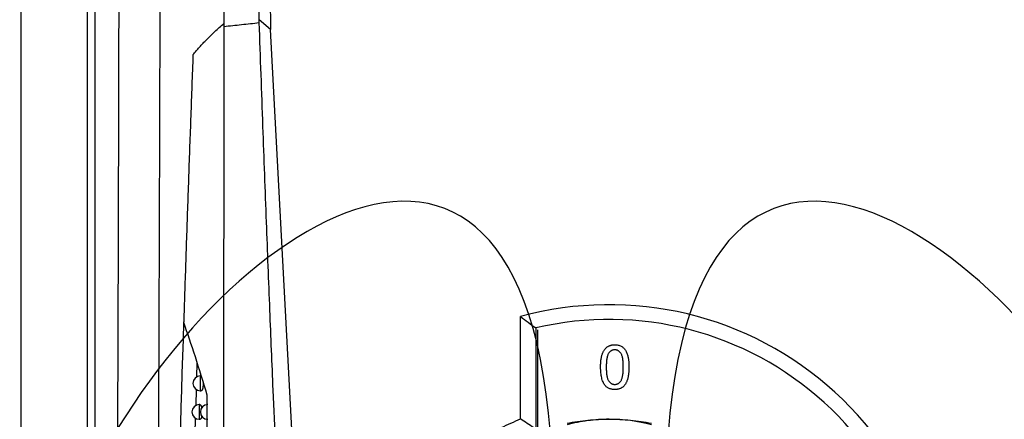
# Model space of a CAD drawing. Header units: millimetres. Extents: x -3.03 to 0.78, y -0.23 to 0.59.
# Tile 33 of 165: x 0.0692 to 0.136, y 0.1201 to 0.1472. Entities that reach past the tile are written whole.
import ezdxf

# ---------------------------------------------------------------- set-up
doc = ezdxf.new("R2010")
doc.units = ezdxf.units.MM

msp = doc.modelspace()

# ---------------------------------------------------------------- linework, layer by layer
at = {"color": 7, "linetype": 'Continuous', "lineweight": 25}
for p, q in [((0.069287, 0.231252), (0.069287, 0.076542)), ((0.073797, 0.076608), (0.073797, 0.231186)), ((0.074297, 0.231186), (0.074297, 0.076608)), ((0.086089, 0.154681), (0.086221, 0.146555)), ((0.083054, 0.146969), (0.083054, 0.146768)), ((0.086221, 0.146559), (0.085451, 0.147227)), ((0.085453, 0.147027), (0.085451, 0.147222)), ((0.088764, 0.098622), (0.086221, 0.146559)), ((0.103182, 0.120146), (0.103182, 0.127082)), ((0.104217, 0.126313), (0.104217, 0.119582)), ((0.104235, 0.11957), (0.104235, 0.126317)), ((0.104348, 0.126177), (0.104348, 0.126191)), ((0.104348, 0.119309), (0.104348, 0.126177)), ((0.109575, 0.125177), (0.109575, 0.125177)), ((0.081227, 0.123), (0.081255, 0.123937)), ((0.108613, 0.123658), (0.108613, 0.123658)), ((0.110152, 0.123659), (0.110152, 0.123659)), ((0.110537, 0.123658), (0.110537, 0.123658)), ((0.081498, 0.123057), (0.081457, 0.123057)), ((0.109575, 0.122486), (0.109575, 0.122487)), ((0.081168, 0.121069), (0.081201, 0.122138)), ((0.081457, 0.122057), (0.08152, 0.122057)), ((0.081427, 0.121121), (0.081387, 0.121121)), ((0.08111, 0.119134), (0.081142, 0.120195)), ((0.081387, 0.120121), (0.081449, 0.120121))]:
    msp.add_line(p, q, dxfattribs=at)
at = {"color": 9, "linetype": 'Continuous', "lineweight": 25}
for p, q in [((0.081457, 0.123057), (0.081457, 0.122057)), ((0.081387, 0.121121), (0.081387, 0.120121))]:
    msp.add_line(p, q, dxfattribs=at)
at = {"color": 7, "linetype": 'Continuous', "lineweight": 25}
for centre, radius, start, end in [((0.109205, 0.105191), 0.0227040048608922, 349.82783, 105.382701), ((0.109204, 0.105225), 0.0216693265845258, 352.110539, 103.304865), ((0.081457, 0.122557), 0.0005, 90, 270), ((0.081387, 0.120621), 0.0005, 90, 270), ((0.08196, 0.120621), 0.0005, 90, 270)]:
    msp.add_arc(centre, radius, start, end, dxfattribs=at)
for points, knots in [([(0.0829364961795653, 0.2692628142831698), (0.0829391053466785, 0.2680877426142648), (0.0829442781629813, 0.2657580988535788), (0.0829518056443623, 0.2622934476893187), (0.0829590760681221, 0.2588896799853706), (0.0829660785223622, 0.2555467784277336), (0.082972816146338, 0.2522648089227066), (0.0829792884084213, 0.249043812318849), (0.0829854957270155, 0.2458838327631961), (0.082991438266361, 0.2427849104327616), (0.0829971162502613, 0.2397470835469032), (0.0830025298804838, 0.236770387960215), (0.0830076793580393, 0.2338548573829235), (0.0830125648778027, 0.2310005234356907), (0.083017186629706, 0.2282074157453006), (0.0830215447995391, 0.2254755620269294), (0.0830256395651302, 0.2228049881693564), (0.0830294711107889, 0.2201957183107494), (0.0830330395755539, 0.2176477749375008), (0.0830363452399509, 0.2151611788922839), (0.0830393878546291, 0.2127359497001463), (0.0830421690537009, 0.2103721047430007), (0.0830493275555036, 0.2038176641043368), (0.0830579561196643, 0.1928369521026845), (0.0830622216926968, 0.1815425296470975), (0.08306254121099, 0.1739244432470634), (0.0830619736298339, 0.1699512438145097), (0.083060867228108, 0.1652445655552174), (0.0830591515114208, 0.1598044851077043), (0.0830568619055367, 0.1536310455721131), (0.083054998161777, 0.1492715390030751), (0.0830540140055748, 0.1469694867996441)], [0, 0, 0, 0, 0.0288837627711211, 0.0572636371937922, 0.0851397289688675, 0.1125121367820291, 0.1393809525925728, 0.1657462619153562, 0.1916081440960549, 0.2169666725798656, 0.2418219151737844, 0.2661739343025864, 0.2900227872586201, 0.3133685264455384, 0.3362111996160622, 0.3585508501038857, 0.3803875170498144, 0.4017212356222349, 0.4225520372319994, 0.4428799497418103, 0.4627049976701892, 0.4820272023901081, 0.5008465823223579, 0.6234263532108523, 0.7512371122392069, 0.7777096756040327, 0.8101763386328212, 0.8486377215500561, 0.8930946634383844, 0.9435482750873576, 1, 1, 1, 1]), ([(0.085451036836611, 0.1472220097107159), (0.0854384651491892, 0.1483788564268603), (0.0854133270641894, 0.150692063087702), (0.0853808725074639, 0.1541614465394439), (0.0853522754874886, 0.1576295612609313), (0.0853279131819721, 0.1610964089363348), (0.0853076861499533, 0.1645619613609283), (0.0852916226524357, 0.1680261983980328), (0.0852797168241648, 0.171489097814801), (0.0852719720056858, 0.1749506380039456), (0.0852683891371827, 0.1784107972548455), (0.0852689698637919, 0.1818695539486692), (0.0852737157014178, 0.1853268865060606), (0.0852826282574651, 0.1887827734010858), (0.0852957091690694, 0.1922371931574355), (0.0853129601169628, 0.1956901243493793), (0.0853343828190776, 0.1991415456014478), (0.0853599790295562, 0.2025914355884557), (0.0853897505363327, 0.2060397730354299), (0.085423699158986, 0.2094865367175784), (0.0854618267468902, 0.212931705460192), (0.0855041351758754, 0.216375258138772), (0.0855506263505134, 0.2198171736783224), (0.0856013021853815, 0.2232574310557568), (0.0856561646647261, 0.2266960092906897), (0.0857152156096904, 0.2301328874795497), (0.0857784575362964, 0.2335680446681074), (0.0858458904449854, 0.237001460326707), (0.0859175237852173, 0.2404331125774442), (0.0859933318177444, 0.2438629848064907), (0.086073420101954, 0.2472910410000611), (0.0861574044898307, 0.2507173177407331), (0.0862169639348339, 0.2530005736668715), (0.0862467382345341, 0.2541419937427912)], [0, 0, 0, 0, 0.0324542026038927, 0.0648947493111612, 0.0973216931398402, 0.1297350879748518, 0.1621349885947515, 0.1945214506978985, 0.2268945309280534, 0.2592542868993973, 0.291600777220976, 0.3239340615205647, 0.3562542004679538, 0.3885612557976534, 0.4208552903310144, 0.4531363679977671, 0.4854045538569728, 0.5176599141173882, 0.549902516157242, 0.5821324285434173, 0.6143497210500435, 0.6465544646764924, 0.6787467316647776, 0.7109265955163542, 0.7430941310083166, 0.7752494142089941, 0.8073925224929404, 0.8395235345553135, 0.8716425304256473, 0.903749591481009, 0.935844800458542, 0.9679282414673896, 0.9999999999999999, 0.9999999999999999, 0.9999999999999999, 0.9999999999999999]), ([(0.0785105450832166, 0.088653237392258), (0.078519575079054, 0.0905542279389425), (0.0785439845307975, 0.0956928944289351), (0.0785805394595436, 0.1041276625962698), (0.0786204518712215, 0.1139488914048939), (0.0786570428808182, 0.1238115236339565), (0.0786909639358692, 0.1337058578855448), (0.0787225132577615, 0.1436312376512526), (0.0787505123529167, 0.1535918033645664), (0.0787819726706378, 0.1659520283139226), (0.0788153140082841, 0.1807320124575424), (0.0788443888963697, 0.1979552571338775), (0.0788661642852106, 0.215234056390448), (0.0788713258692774, 0.2267649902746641), (0.0788739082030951, 0.232533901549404)], [0, 0, 0, 0, 0.0405766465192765, 0.1096848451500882, 0.1788762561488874, 0.2480954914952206, 0.3171760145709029, 0.3862840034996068, 0.4554749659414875, 0.524693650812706, 0.6431692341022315, 0.7617839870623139, 0.8808208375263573, 1, 1, 1, 1]), ([(0.0756866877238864, 0.0774475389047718), (0.0757427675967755, 0.0886679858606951), (0.0757919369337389, 0.1000017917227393), (0.075886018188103, 0.1254988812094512), (0.0759272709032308, 0.1397064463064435), (0.0759880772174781, 0.1682732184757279), (0.0760076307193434, 0.1826323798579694), (0.0760228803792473, 0.2080438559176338), (0.0760230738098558, 0.2190872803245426), (0.0760168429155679, 0.2301187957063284)], [2.862715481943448, 2.862715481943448, 2.862715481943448, 2.862715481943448, 2.933266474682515, 2.933266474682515, 3.02024621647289, 3.02024621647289, 3.10722595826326, 3.10722595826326, 3.173944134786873, 3.173944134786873, 3.173944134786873, 3.173944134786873]), ([(0.1033176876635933, 0.0925874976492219), (0.1033176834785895, 0.0925874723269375), (0.1033176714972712, 0.092587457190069), (0.1033176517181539, 0.0925874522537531), (0.0215276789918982, 0.0721749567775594), (0.1206233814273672, 0.1972993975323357), (0.1033176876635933, 0.0925874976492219)], [0, 0, 0, 0, 2.9019377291e-06, 2.9019377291e-06, 2.9019377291e-06, 2.9598412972e-06, 2.9598412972e-06, 2.9598412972e-06, 2.9598412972e-06]), ([(0.1150824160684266, 0.0925874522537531), (0.1150823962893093, 0.092587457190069), (0.115082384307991, 0.0925874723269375), (0.1150823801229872, 0.0925874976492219), (0.0977766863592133, 0.1972993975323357), (0.1968723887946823, 0.0721749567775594), (0.1150824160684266, 0.0925874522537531)], [0, 0, 0, 0, 2.9019377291e-06, 2.9019377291e-06, 2.9019377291e-06, 2.9598412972e-06, 2.9598412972e-06, 2.9598412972e-06, 2.9598412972e-06]), ([(0.0809607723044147, 0.1448480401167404), (0.0810316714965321, 0.1449338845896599), (0.0811744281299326, 0.1451067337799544), (0.0814023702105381, 0.1453662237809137), (0.0816426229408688, 0.1456280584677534), (0.0818964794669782, 0.145892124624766), (0.0821640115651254, 0.1461584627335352), (0.082445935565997, 0.1464270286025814), (0.0827416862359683, 0.1466979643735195), (0.0829493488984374, 0.146878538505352), (0.0830539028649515, 0.1469694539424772)], [0, 0, 0, 0, 0.1191468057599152, 0.2399039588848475, 0.3623000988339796, 0.4863656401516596, 0.6121328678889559, 0.7396361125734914, 0.8689120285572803, 1, 1, 1, 1]), ([(0.0830539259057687, 0.1467684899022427), (0.0834534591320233, 0.1468120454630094), (0.0842524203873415, 0.1468991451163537), (0.0850529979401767, 0.1469841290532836), (0.0854532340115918, 0.1470266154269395)], [0, 0, 0, 0, 0.5000658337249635, 1, 1, 1, 1]), ([(0.0876215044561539, 0.0970028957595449), (0.0875596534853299, 0.0981148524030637), (0.08743442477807, 0.1003662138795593), (0.0872542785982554, 0.10378544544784), (0.0870767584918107, 0.1072877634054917), (0.0869026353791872, 0.1108732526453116), (0.0867316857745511, 0.1145418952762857), (0.0865639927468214, 0.1182936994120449), (0.0863779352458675, 0.1226297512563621), (0.0861712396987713, 0.1277023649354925), (0.0859407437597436, 0.1336639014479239), (0.0856998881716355, 0.1401651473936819), (0.0855405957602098, 0.1446797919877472), (0.0854577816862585, 0.1470268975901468)], [0, 0, 0, 0, 0.0667692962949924, 0.1351867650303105, 0.2052525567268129, 0.2769668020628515, 0.3503296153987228, 0.4253410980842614, 0.5020013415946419, 0.6103607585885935, 0.7294805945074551, 0.8593604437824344, 0.9999999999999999, 0.9999999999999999, 0.9999999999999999, 0.9999999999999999]), ([(0.083053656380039, 0.1467684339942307), (0.0830528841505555, 0.1456392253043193), (0.0830513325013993, 0.1433702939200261), (0.0830486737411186, 0.1399514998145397), (0.0830457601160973, 0.1365014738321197), (0.0830425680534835, 0.1330202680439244), (0.0830391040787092, 0.129507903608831), (0.0830353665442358, 0.1259644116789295), (0.0830313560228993, 0.1223898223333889), (0.0830270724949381, 0.1187841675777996), (0.0830225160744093, 0.1151474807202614), (0.0830176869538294, 0.1114797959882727), (0.0830125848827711, 0.1077811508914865), (0.0830072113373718, 0.1040515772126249), (0.0830015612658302, 0.1002911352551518), (0.0829956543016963, 0.0964997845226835), (0.0829915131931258, 0.0939623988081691), (0.0829894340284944, 0.0926884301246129)], [0, 0, 0, 0, 0.0625807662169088, 0.125744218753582, 0.1894905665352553, 0.2538200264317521, 0.3187328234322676, 0.3842291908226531, 0.4503093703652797, 0.5169736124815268, 0.5842221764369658, 0.6520553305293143, 0.7204733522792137, 0.7894765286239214, 0.8590651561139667, 0.9292395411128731, 0.9999999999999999, 0.9999999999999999, 0.9999999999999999, 0.9999999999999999]), ([(0.0809604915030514, 0.144848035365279), (0.0809347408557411, 0.1441557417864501), (0.0808834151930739, 0.1427758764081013), (0.080808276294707, 0.1407149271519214), (0.0807348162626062, 0.1386694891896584), (0.0806631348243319, 0.1366397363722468), (0.080593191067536, 0.1346256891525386), (0.0805249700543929, 0.1326273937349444), (0.0804584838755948, 0.1306449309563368), (0.0803936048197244, 0.1286782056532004), (0.0803515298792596, 0.1273731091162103), (0.0803305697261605, 0.1267229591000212)], [0, 0, 0, 0, 0.1142504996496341, 0.2277217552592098, 0.340411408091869, 0.4523170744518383, 0.5634363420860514, 0.6737667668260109, 0.7833058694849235, 0.8920511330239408, 1, 1, 1, 1]), ([(0.081930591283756, 0.1217592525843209), (0.0816613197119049, 0.1226661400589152), (0.0813885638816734, 0.1235324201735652), (0.0808529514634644, 0.1251786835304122), (0.0805907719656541, 0.1259567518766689), (0.0803423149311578, 0.1266883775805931)], [0, 0, 0, 0, 0.5, 0.5, 1, 1, 1, 1]), ([(0.1086134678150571, 0.1236578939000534), (0.1086138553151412, 0.1237007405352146), (0.1086146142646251, 0.1237846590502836), (0.1086193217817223, 0.123907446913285), (0.108627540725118, 0.1240240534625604), (0.1086398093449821, 0.1241343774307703), (0.108654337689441, 0.1242386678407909), (0.1086732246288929, 0.1243367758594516), (0.108694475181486, 0.1244289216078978), (0.1087199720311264, 0.1245150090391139), (0.1087479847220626, 0.1245957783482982), (0.1087797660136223, 0.124671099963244), (0.1088155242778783, 0.1247408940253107), (0.1088535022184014, 0.1248058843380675), (0.108895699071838, 0.1248650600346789), (0.1089395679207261, 0.124920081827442), (0.1089882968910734, 0.1249689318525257), (0.1090398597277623, 0.1250128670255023), (0.1090950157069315, 0.125051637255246), (0.1091534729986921, 0.1250850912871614), (0.1092150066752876, 0.1251146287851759), (0.1092807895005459, 0.1251368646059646), (0.1093494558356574, 0.12515499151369), (0.1094215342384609, 0.1251683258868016), (0.1094971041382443, 0.1251761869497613), (0.1095487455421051, 0.1251769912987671), (0.1095750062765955, 0.1251774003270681)], [0, 0, 0, 0, 0.0631144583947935, 0.123614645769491, 0.180973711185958, 0.2352614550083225, 0.287100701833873, 0.336030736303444, 0.382382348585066, 0.4263340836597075, 0.468210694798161, 0.5082496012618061, 0.546628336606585, 0.583649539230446, 0.618994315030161, 0.653583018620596, 0.687156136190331, 0.7204221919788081, 0.753230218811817, 0.7862601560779, 0.8195039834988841, 0.853545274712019, 0.88830828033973, 0.923995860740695, 0.961350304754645, 1, 1, 1, 1]), ([(0.1086134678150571, 0.1236575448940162), (0.1086138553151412, 0.1237003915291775), (0.1086146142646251, 0.1237843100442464), (0.1086193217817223, 0.1239070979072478), (0.108627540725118, 0.1240237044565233), (0.1086398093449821, 0.1241340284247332), (0.108654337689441, 0.1242383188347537), (0.1086732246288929, 0.1243364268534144), (0.108694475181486, 0.1244285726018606), (0.1087199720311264, 0.1245146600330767), (0.1087479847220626, 0.124595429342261), (0.1087797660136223, 0.1246707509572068), (0.1088155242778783, 0.1247405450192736), (0.1088535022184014, 0.1248055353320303), (0.108895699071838, 0.1248647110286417), (0.1089395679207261, 0.1249197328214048), (0.1089882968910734, 0.1249685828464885), (0.1090398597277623, 0.1250125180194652), (0.1090950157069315, 0.1250512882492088), (0.1091534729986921, 0.1250847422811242), (0.1092150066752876, 0.1251142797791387), (0.1092807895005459, 0.1251365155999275), (0.1093494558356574, 0.1251546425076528), (0.1094215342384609, 0.1251679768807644), (0.1094971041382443, 0.1251758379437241), (0.1095487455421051, 0.12517664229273), (0.1095750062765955, 0.1251770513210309)], [0, 0, 0, 0, 0.0631144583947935, 0.123614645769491, 0.180973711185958, 0.2352614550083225, 0.287100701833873, 0.336030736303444, 0.382382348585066, 0.4263340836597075, 0.468210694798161, 0.5082496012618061, 0.546628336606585, 0.583649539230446, 0.618994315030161, 0.653583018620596, 0.687156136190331, 0.7204221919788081, 0.753230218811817, 0.7862601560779, 0.8195039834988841, 0.853545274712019, 0.88830828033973, 0.923995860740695, 0.961350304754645, 1, 1, 1, 1]), ([(0.1095750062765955, 0.1251774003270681), (0.1096135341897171, 0.1251762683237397), (0.1096892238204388, 0.1251740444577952), (0.109799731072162, 0.1251559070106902), (0.1099038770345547, 0.1251248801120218), (0.1100015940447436, 0.1250830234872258), (0.1100912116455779, 0.1250298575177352), (0.1101712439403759, 0.1249652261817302), (0.1102408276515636, 0.1248898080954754), (0.1102992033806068, 0.1248027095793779), (0.1103502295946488, 0.1247063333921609), (0.1103955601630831, 0.1246002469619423), (0.1104365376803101, 0.1244845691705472), (0.1104656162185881, 0.1243810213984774), (0.1104863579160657, 0.1242916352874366), (0.1105000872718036, 0.1242179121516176), (0.1105114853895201, 0.1241383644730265), (0.1105202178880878, 0.1240531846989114), (0.1105273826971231, 0.1239624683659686), (0.1105329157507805, 0.1238661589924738), (0.1105357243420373, 0.1237640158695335), (0.1105362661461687, 0.1236939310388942), (0.110536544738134, 0.1236578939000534)], [0, 0, 0, 0, 0.0567243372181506, 0.1114372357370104, 0.1643678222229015, 0.2164353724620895, 0.2676414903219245, 0.3173597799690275, 0.3674730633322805, 0.4182103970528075, 0.47140428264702, 0.527965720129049, 0.5880611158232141, 0.652134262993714, 0.686344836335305, 0.723263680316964, 0.7626102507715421, 0.804738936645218, 0.84943033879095, 0.8967112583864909, 0.946889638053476, 1, 1, 1, 1]), ([(0.1095750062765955, 0.1251770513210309), (0.1096135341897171, 0.1251759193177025), (0.1096892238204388, 0.1251736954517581), (0.109799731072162, 0.125155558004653), (0.1099038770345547, 0.1251245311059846), (0.1100015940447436, 0.1250826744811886), (0.1100912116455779, 0.1250295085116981), (0.1101712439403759, 0.124964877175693), (0.1102408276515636, 0.1248894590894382), (0.1102992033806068, 0.1248023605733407), (0.1103502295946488, 0.1247059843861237), (0.1103955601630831, 0.1245998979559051), (0.1104365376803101, 0.1244842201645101), (0.1104656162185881, 0.1243806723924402), (0.1104863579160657, 0.1242912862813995), (0.1105000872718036, 0.1242175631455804), (0.1105114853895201, 0.1241380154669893), (0.1105202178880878, 0.1240528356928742), (0.1105273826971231, 0.1239621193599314), (0.1105329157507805, 0.1238658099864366), (0.1105357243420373, 0.1237636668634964), (0.1105362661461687, 0.123693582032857), (0.110536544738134, 0.1236575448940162)], [0, 0, 0, 0, 0.0567243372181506, 0.1114372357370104, 0.1643678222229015, 0.2164353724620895, 0.2676414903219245, 0.3173597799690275, 0.3674730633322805, 0.4182103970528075, 0.47140428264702, 0.527965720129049, 0.5880611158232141, 0.652134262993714, 0.686344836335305, 0.723263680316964, 0.7626102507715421, 0.804738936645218, 0.84943033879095, 0.8967112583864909, 0.946889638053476, 1, 1, 1, 1]), ([(0.1091717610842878, 0.1246257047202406), (0.1091574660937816, 0.1246018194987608), (0.1091272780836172, 0.1245513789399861), (0.109093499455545, 0.1244637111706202), (0.1090636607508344, 0.1243635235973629), (0.1090390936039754, 0.1242492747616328), (0.1090213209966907, 0.1241211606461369), (0.1090072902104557, 0.1239793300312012), (0.1090000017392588, 0.1238235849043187), (0.1089987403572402, 0.1237152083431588), (0.1089980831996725, 0.1236587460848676)], [0, 0, 0, 0, 0.083888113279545, 0.17715403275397, 0.282513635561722, 0.3993998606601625, 0.529490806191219, 0.672802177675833, 0.829535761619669, 1, 1, 1, 1]), ([(0.1095707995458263, 0.1248311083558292), (0.109550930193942, 0.1248305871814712), (0.1095117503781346, 0.1248295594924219), (0.1094543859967, 0.1248197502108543), (0.1094000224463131, 0.1248033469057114), (0.1093480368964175, 0.1247811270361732), (0.1092997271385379, 0.1247512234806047), (0.109253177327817, 0.1247163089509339), (0.1092105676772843, 0.1246737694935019), (0.1091848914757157, 0.1246419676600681), (0.1091717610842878, 0.1246257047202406)], [0, 0, 0, 0, 0.1276647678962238, 0.25173856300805, 0.37275334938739, 0.492146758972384, 0.6140696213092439, 0.73719732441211, 0.865606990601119, 1, 1, 1, 1]), ([(0.1101519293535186, 0.1236587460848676), (0.1101515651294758, 0.1237152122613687), (0.110150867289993, 0.1238233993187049), (0.1101429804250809, 0.123978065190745), (0.1101306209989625, 0.1241179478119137), (0.1101137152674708, 0.1242431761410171), (0.1100912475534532, 0.124353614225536), (0.1100639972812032, 0.1244494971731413), (0.1100315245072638, 0.1245306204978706), (0.1099929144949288, 0.1245977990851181), (0.1099499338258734, 0.1246529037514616), (0.1099050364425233, 0.1247006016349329), (0.1098570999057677, 0.124741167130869), (0.1098052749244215, 0.1247737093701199), (0.109751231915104, 0.1247999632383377), (0.1096937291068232, 0.1248180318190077), (0.1096333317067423, 0.1248291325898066), (0.1095918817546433, 0.1248304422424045), (0.1095707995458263, 0.1248311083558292)], [0, 0, 0, 0, 0.1156291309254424, 0.221541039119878, 0.3170478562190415, 0.4031508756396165, 0.48018121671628, 0.547649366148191, 0.607035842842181, 0.658652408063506, 0.705722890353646, 0.749804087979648, 0.792586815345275, 0.833873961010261, 0.8747683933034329, 0.915222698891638, 0.9568807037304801, 1, 1, 1, 1]), ([(0.1089049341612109, 0.1224293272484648), (0.1088811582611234, 0.122463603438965), (0.1088321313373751, 0.1225342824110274), (0.108774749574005, 0.122654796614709), (0.1087235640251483, 0.1227874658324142), (0.1086833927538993, 0.1229348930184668), (0.1086519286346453, 0.1230959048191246), (0.1086292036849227, 0.1232708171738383), (0.1086163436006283, 0.1234595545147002), (0.1086144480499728, 0.1235900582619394), (0.1086134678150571, 0.1236575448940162)], [0, 0, 0, 0, 0.0974206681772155, 0.200885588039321, 0.3111719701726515, 0.429797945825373, 0.557739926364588, 0.6947152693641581, 0.842129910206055, 1, 1, 1, 1]), ([(0.1089980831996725, 0.1236590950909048), (0.1089984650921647, 0.1236014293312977), (0.108999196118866, 0.1234910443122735), (0.1090068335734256, 0.1233333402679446), (0.1090199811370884, 0.1231910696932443), (0.1090373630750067, 0.1230644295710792), (0.1090603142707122, 0.1229532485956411), (0.1090891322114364, 0.1228578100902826), (0.109121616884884, 0.1227769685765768), (0.1091618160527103, 0.1227117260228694), (0.1092058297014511, 0.1226585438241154), (0.109251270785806, 0.1226128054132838), (0.1092992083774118, 0.1225739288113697), (0.1093493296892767, 0.1225415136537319), (0.1094024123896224, 0.1225169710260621), (0.1094578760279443, 0.1224991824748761), (0.1095157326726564, 0.1224889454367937), (0.1095551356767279, 0.1224874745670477), (0.1095750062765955, 0.1224867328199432)], [0, 0, 0, 0, 0.1184055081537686, 0.2266543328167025, 0.3240923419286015, 0.4117048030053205, 0.489025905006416, 0.556909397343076, 0.616233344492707, 0.667349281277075, 0.7135123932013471, 0.757696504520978, 0.7994925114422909, 0.839976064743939, 0.879885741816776, 0.919148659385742, 0.959227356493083, 1, 1, 1, 1]), ([(0.1089980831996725, 0.1236587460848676), (0.1089984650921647, 0.1236010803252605), (0.108999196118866, 0.1234906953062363), (0.1090068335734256, 0.1233329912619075), (0.1090199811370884, 0.1231907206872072), (0.1090373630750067, 0.123064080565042), (0.1090603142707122, 0.1229528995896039), (0.1090891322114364, 0.1228574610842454), (0.109121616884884, 0.1227766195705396), (0.1091618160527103, 0.1227113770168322), (0.1092058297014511, 0.1226581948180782), (0.109251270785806, 0.1226124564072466), (0.1092992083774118, 0.1225735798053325), (0.1093493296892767, 0.1225411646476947), (0.1094024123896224, 0.1225166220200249), (0.1094578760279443, 0.122498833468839), (0.1095157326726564, 0.1224885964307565), (0.1095551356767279, 0.1224871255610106), (0.1095750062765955, 0.1224863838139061)], [0, 0, 0, 0, 0.1184055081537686, 0.2266543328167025, 0.3240923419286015, 0.4117048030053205, 0.489025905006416, 0.556909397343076, 0.616233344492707, 0.667349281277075, 0.7135123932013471, 0.757696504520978, 0.7994925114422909, 0.839976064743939, 0.879885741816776, 0.919148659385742, 0.959227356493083, 1, 1, 1, 1]), ([(0.1095750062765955, 0.1224867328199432), (0.1095948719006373, 0.1224874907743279), (0.109634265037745, 0.1224889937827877), (0.1096922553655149, 0.1224990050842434), (0.1097475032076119, 0.1225177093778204), (0.1098005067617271, 0.1225421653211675), (0.1098509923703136, 0.1225738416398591), (0.1098986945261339, 0.1226128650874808), (0.1099443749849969, 0.1226585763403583), (0.1099881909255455, 0.1227123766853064), (0.1100280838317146, 0.1227779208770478), (0.1100611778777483, 0.1228586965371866), (0.1100895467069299, 0.1229543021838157), (0.1101126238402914, 0.1230654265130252), (0.1101300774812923, 0.1231918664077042), (0.1101431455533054, 0.1233337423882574), (0.1101508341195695, 0.1234912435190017), (0.1101515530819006, 0.1236014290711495), (0.1101519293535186, 0.1236590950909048)], [0, 0, 0, 0, 0.0407818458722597, 0.0808695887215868, 0.1202681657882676, 0.160186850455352, 0.200459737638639, 0.242265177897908, 0.2864592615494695, 0.3329520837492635, 0.38443053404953, 0.4433891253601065, 0.511681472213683, 0.5890200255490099, 0.676245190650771, 0.773705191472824, 0.881567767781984, 1, 1, 1, 1]), ([(0.1095750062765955, 0.1224863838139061), (0.1095948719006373, 0.1224871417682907), (0.109634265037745, 0.1224886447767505), (0.1096922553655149, 0.1224986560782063), (0.1097475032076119, 0.1225173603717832), (0.1098005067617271, 0.1225418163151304), (0.1098509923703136, 0.1225734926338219), (0.1098986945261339, 0.1226125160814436), (0.1099443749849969, 0.1226582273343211), (0.1099881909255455, 0.1227120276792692), (0.1100280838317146, 0.1227775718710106), (0.1100611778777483, 0.1228583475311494), (0.1100895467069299, 0.1229539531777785), (0.1101126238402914, 0.1230650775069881), (0.1101300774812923, 0.1231915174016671), (0.1101431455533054, 0.1233333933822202), (0.1101508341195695, 0.1234908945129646), (0.1101515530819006, 0.1236010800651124), (0.1101519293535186, 0.1236587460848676)], [0, 0, 0, 0, 0.0407818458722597, 0.0808695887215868, 0.1202681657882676, 0.160186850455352, 0.200459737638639, 0.242265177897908, 0.2864592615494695, 0.3329520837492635, 0.38443053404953, 0.4433891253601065, 0.511681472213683, 0.5890200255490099, 0.676245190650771, 0.773705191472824, 0.881567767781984, 1, 1, 1, 1]), ([(0.110536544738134, 0.1236575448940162), (0.1105361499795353, 0.1236148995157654), (0.1105353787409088, 0.1235315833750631), (0.1105307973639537, 0.1234097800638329), (0.1105220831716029, 0.1232940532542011), (0.1105113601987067, 0.1231841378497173), (0.1104951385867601, 0.12308032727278), (0.110477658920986, 0.1229821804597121), (0.1104560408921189, 0.1228901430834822), (0.1104308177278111, 0.1228041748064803), (0.1104024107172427, 0.1227238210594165), (0.1103712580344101, 0.1226484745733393), (0.1103367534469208, 0.1225781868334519), (0.1102978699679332, 0.1225136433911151), (0.1102563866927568, 0.1224539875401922), (0.110211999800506, 0.1223989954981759), (0.1101637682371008, 0.1223494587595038), (0.1101117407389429, 0.1223056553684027), (0.1100569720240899, 0.1222661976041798), (0.1099983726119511, 0.1222324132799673), (0.10993619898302, 0.1222044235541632), (0.1098708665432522, 0.1221804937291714), (0.1098017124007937, 0.1221629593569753), (0.1097292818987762, 0.1221495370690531), (0.1096533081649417, 0.1221416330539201), (0.1096014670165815, 0.122140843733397), (0.1095750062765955, 0.1221404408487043)], [0, 0, 0, 0, 0.062873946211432, 0.1228366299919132, 0.179656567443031, 0.233960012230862, 0.2855950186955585, 0.3345131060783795, 0.380904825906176, 0.424894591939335, 0.466529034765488, 0.506488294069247, 0.545031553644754, 0.581831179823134, 0.617448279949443, 0.652066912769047, 0.6858797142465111, 0.7191745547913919, 0.752181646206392, 0.785240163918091, 0.818656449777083, 0.852547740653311, 0.887626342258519, 0.923635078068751, 0.961021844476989, 1, 1, 1, 1]), ([(0.0816345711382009, 0.1227361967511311), (0.0816347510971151, 0.1227349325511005), (0.0816367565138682, 0.1227208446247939), (0.0816398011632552, 0.1226923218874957), (0.0816435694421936, 0.1226507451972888), (0.0816462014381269, 0.1226088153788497), (0.0816478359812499, 0.122567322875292), (0.081648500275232, 0.1225263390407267), (0.0816482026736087, 0.1224850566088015), (0.0816469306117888, 0.12244457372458), (0.0816447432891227, 0.1224053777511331), (0.0816416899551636, 0.1223675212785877), (0.0816377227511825, 0.1223305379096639), (0.0816328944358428, 0.1222950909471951), (0.0816272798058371, 0.1222615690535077), (0.0816209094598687, 0.1222300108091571), (0.081613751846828, 0.1222003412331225), (0.0816058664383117, 0.1221729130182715), (0.0815973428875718, 0.1221480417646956), (0.0815882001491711, 0.122125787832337), (0.0815784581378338, 0.1221062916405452), (0.0815681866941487, 0.1220897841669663), (0.081557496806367, 0.122076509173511), (0.0815464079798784, 0.1220664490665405), (0.0815349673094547, 0.1220600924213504), (0.0815260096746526, 0.122057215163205), (0.0815209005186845, 0.1220576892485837), (0.0815197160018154, 0.1220577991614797)], [0, 0, 0, 0, 0.0042325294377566, 0.0471662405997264, 0.0911000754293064, 0.1353856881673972, 0.1765734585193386, 0.2180552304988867, 0.260467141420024, 0.3032010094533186, 0.3438081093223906, 0.3846943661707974, 0.4264522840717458, 0.4685072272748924, 0.5095795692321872, 0.5509257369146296, 0.593120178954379, 0.6356011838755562, 0.6779389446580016, 0.7205556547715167, 0.7640364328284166, 0.8078094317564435, 0.851679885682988, 0.8958424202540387, 0.9409164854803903, 0.9863019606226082, 1, 1, 1, 1]), ([(0.1095750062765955, 0.1221404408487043), (0.1095403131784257, 0.1221414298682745), (0.1094726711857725, 0.122143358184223), (0.1093738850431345, 0.1221564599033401), (0.1092811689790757, 0.122179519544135), (0.1091937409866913, 0.1222104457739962), (0.1091125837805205, 0.1222518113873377), (0.1090373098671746, 0.1223021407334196), (0.1089664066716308, 0.1223602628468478), (0.1089255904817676, 0.1224061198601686), (0.1089049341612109, 0.1224293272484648)], [0, 0, 0, 0, 0.137903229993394, 0.2688733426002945, 0.395178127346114, 0.5170892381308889, 0.636743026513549, 0.756221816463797, 0.876628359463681, 1, 1, 1, 1]), ([(0.0814272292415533, 0.1211204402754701), (0.0814309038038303, 0.1211201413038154), (0.0814383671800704, 0.1211195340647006), (0.0814497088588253, 0.1211140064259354), (0.0814612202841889, 0.1211050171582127), (0.0814727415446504, 0.1210921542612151), (0.0814840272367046, 0.1210756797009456), (0.0814949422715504, 0.1210558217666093), (0.0815054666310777, 0.1210326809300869), (0.081515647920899, 0.1210059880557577), (0.0815251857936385, 0.1209764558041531), (0.0815339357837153, 0.1209444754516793), (0.0815411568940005, 0.120914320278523), (0.0815451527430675, 0.1208936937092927), (0.0815467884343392, 0.1208852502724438)], [0, 0, 0, 0, 0.0823153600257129, 0.1671901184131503, 0.2526483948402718, 0.3399521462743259, 0.4278969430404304, 0.5129665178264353, 0.598641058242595, 0.6862512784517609, 0.7745431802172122, 0.8578792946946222, 0.9418232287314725, 1, 1, 1, 1]), ([(0.0815561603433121, 0.120339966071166), (0.0815553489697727, 0.1203348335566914), (0.0815527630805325, 0.1203184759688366), (0.0815475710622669, 0.120292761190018), (0.0815406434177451, 0.1202629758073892), (0.0815329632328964, 0.1202355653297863), (0.0815246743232, 0.1202107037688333), (0.0815157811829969, 0.1201884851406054), (0.0815063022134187, 0.1201690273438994), (0.0814963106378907, 0.1201525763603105), (0.0814859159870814, 0.1201393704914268), (0.0814751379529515, 0.120129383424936), (0.0814640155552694, 0.1201231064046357), (0.0814553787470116, 0.1201202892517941), (0.0814504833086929, 0.1201207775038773), (0.0814494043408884, 0.1201208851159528)], [0, 0, 0, 0, 0.0372474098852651, 0.118709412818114, 0.2018479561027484, 0.2855535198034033, 0.3688330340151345, 0.4526626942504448, 0.5381979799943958, 0.6243106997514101, 0.7104523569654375, 0.797168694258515, 0.8856793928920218, 0.9748034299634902, 1, 1, 1, 1]), ([(0.103348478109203, 0.0905058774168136), (0.103037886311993, 0.0906248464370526), (0.1021495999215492, 0.0909650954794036), (0.1008021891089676, 0.0917216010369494), (0.0993250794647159, 0.0927440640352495), (0.0979737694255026, 0.0939315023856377), (0.0967638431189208, 0.0952624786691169), (0.0957126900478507, 0.0967221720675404), (0.0948287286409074, 0.0982889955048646), (0.0941275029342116, 0.0999463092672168), (0.093701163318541, 0.1013918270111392), (0.0934628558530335, 0.1025453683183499), (0.0932842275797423, 0.1037401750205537), (0.0931897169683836, 0.105240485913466), (0.0932659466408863, 0.1067460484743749), (0.0934231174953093, 0.1079137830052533), (0.0936501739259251, 0.1091007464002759), (0.094057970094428, 0.1105481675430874), (0.0946286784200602, 0.1119440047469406), (0.0951638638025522, 0.1129941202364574), (0.095771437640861, 0.114039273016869), (0.09663577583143, 0.1152700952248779), (0.0976367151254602, 0.116398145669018), (0.098489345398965, 0.1172115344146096), (0.0994085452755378, 0.117996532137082), (0.100534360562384, 0.1187992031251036), (0.1018872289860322, 0.1195802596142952), (0.1027493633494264, 0.1199568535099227), (0.1031821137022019, 0.1201458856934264)], [0, 0, 0, 0, 0.0262290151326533, 0.0750144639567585, 0.121436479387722, 0.167858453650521, 0.2166639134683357, 0.2631138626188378, 0.3095636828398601, 0.3583989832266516, 0.4048695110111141, 0.4282931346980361, 0.4513578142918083, 0.5002146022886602, 0.5466997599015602, 0.5701308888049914, 0.5932027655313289, 0.642075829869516, 0.6885700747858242, 0.7120059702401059, 0.7350820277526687, 0.783967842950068, 0.8304440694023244, 0.8538708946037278, 0.8769380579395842, 0.925806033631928, 0.9627581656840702, 1, 1, 1, 1]), ([(0.1040808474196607, 0.1195359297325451), (0.1039317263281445, 0.1196393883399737), (0.1037822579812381, 0.1197419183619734), (0.1036324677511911, 0.1198435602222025), (0.103482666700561, 0.119945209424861), (0.1033325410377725, 0.1200459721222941), (0.103182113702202, 0.1201458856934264)], [0, 0, 0, 0, 0.0007020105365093, 0.0007020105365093, 0.0007020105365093, 0.0014040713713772, 0.0014040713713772, 0.0014040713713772, 0.0014040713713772]), ([(0.106334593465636, 0.1198485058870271), (0.1068056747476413, 0.119941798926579), (0.1072821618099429, 0.1200121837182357), (0.1082383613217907, 0.1201059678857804), (0.1087187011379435, 0.1201295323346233), (0.1096825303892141, 0.1201294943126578), (0.1101621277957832, 0.1201059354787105), (0.1111180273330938, 0.1200121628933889), (0.1115944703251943, 0.1199417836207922), (0.1120654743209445, 0.1198485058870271)], [0, 0, 0, 0, 0.25, 0.25, 0.5, 0.5, 0.75, 0.75, 1, 1, 1, 1]), ([(0.1120645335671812, 0.1197467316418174), (0.111130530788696, 0.1199943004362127), (0.1101648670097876, 0.1201208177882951), (0.1087149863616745, 0.1201205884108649), (0.1082340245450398, 0.1200890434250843), (0.1072763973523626, 0.1199638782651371), (0.1068025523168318, 0.119870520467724), (0.1063355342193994, 0.1197467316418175)], [0, 0, 0, 0, 0.5, 0.5, 0.75, 0.75, 1, 1, 1, 1])]:
    msp.add_open_spline(points, degree=3, knots=knots, dxfattribs=at)
for points in [[(0.103182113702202, 0.1270815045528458), (0.1035289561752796, 0.1268289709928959), (0.1038741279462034, 0.1265728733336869), (0.1042174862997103, 0.1263129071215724)], [(0.079357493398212, 0.09024491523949), (0.0796263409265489, 0.1023026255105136), (0.0799479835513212, 0.1144509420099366), (0.0803425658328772, 0.1266883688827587)], [(0.0803425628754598, 0.1266882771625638), (0.0803386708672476, 0.1266997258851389), (0.0803347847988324, 0.1267111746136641), (0.0803309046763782, 0.1267226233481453)], [(0.0815845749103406, 0.0920101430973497), (0.0817889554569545, 0.1018644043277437), (0.081924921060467, 0.1117955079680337), (0.0819305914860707, 0.1217592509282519)]]:
    msp.add_open_spline(points, degree=3, dxfattribs=at)

doc.saveas('drawing.dxf')
